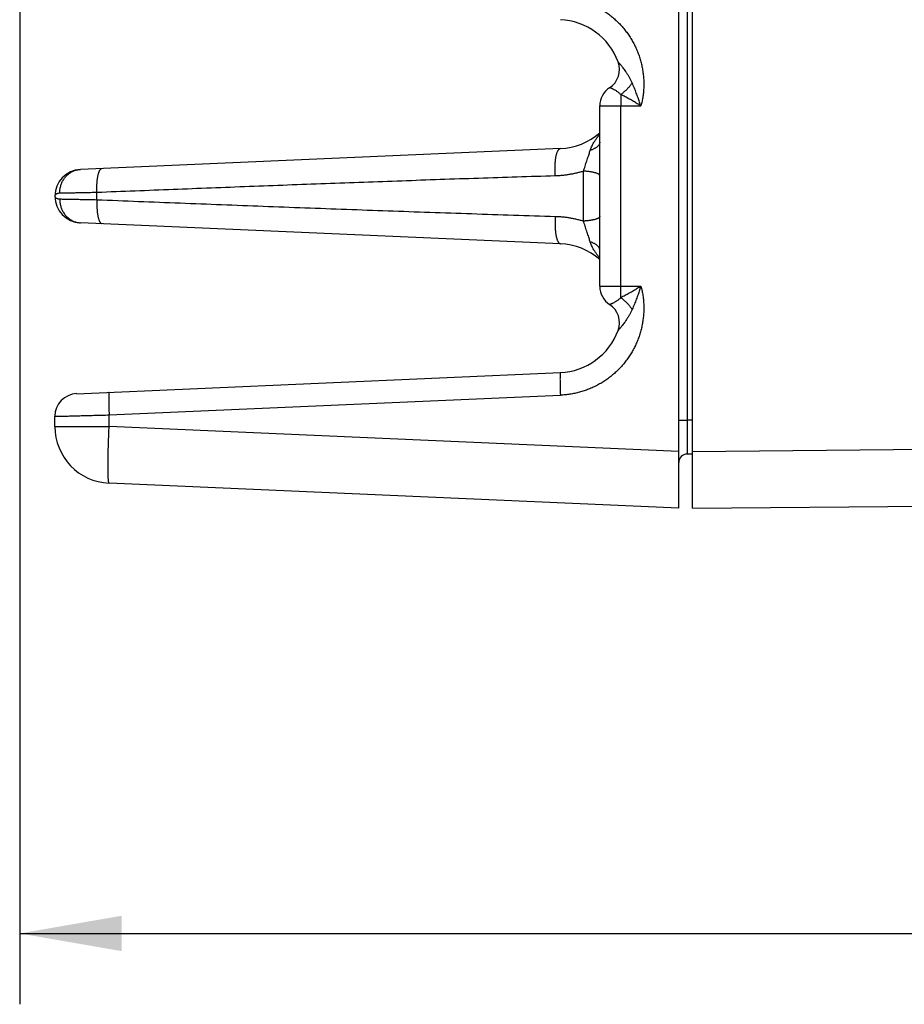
# Model space of a CAD drawing. Header units: inches. Extents: x 0 to 34, y 0 to 22.
# Tile 26 of 93: x 16.7 to 18.3, y 4.7 to 6.4. Entities that reach past the tile are written whole.
import ezdxf

# ---------------------------------------------------------------- set-up
doc = ezdxf.new("R2010")
doc.units = ezdxf.units.IN
doc.header["$LTSCALE"] = 1.87
doc.header["$MEASUREMENT"] = 0
doc.layers.get('0').update_dxf_attribs({"linetype": 'CONTINUOUS'})
doc.layers.add('DIMENSIONS', color=7, linetype='CONTINUOUS')
doc.styles.get("Standard").update_dxf_attribs({"font": 'txt', "width": 0.8})
doc.dimstyles.new('DIMSTYLE_1', dxfattribs={"dimtxt": 0.125, "dimasz": 0.18, "dimexe": 0.18, "dimexo": 0.0625, "dimgap": 0.09, "dimtad": 0, "dimtih": 1, "dimtoh": 1, "dimdec": 3, "dimzin": 4, "dimdsep": 46, "dimtxsty": 'STANDARD', "dimblk": '_FILLED', "dimblk1": '_FILLED', "dimblk2": '_FILLED', "dimcen": 0.09, "dimadec": 0, "dimazin": 0, "dimtp": 0.01, "dimtm": 0.01, "dimtfac": 1, "dimtdec": 3, "dimtofl": 0, "dimtmove": 0, "dimatfit": 3, "dimldrblk": '_FILLED', "dimfxl": 1, "dimtolj": 1, "dimtzin": 4, "dimarcsym": 0})

# ---------------------------------------------------------------- blocks, each defined once
blk = doc.blocks.new('_FILLED')
at = {"color": 0, "linetype": 'BYBLOCK'}
blk.add_solid([(0, 0), (-1, 0.1736), (-1, -0.1736)], dxfattribs=at)
blk = doc.blocks.new('*D4')
at = {"layer": 'DIMENSIONS', "color": 2, "linetype": 'CONTINUOUS'}
for p, q in [((16.7241, 7.0511), (16.7241, 4.6546)), ((23.8031, 5.4987), (23.8031, 4.6546)), ((16.7241, 4.7796), (19.3649, 4.7796)), ((23.8031, 4.7796), (20.9149, 4.7796))]:
    blk.add_line(p, q, dxfattribs=at)
at = {"layer": 'DIMENSIONS', "color": 2, "linetype": 'CONTINUOUS', "xscale": 0.18, "yscale": 0.18, "zscale": 0.18, "rotation": 180}
blk.add_blockref('_FILLED', (16.7241, 4.7796), dxfattribs=at)
at = {"layer": 'DIMENSIONS', "color": 2, "linetype": 'CONTINUOUS', "xscale": 0.18, "yscale": 0.18, "zscale": 0.18}
blk.add_blockref('_FILLED', (23.8031, 4.7796), dxfattribs=at)
at = {"layer": 'DIMENSIONS', "color": 2, "linetype": 'CONTINUOUS', "width": 0.8}
for s, p in [('7.079', (19.4274, 4.7171)), ('[', (20.0524, 4.7171)), ('179.81', (20.1524, 4.7171)), (']', (20.7524, 4.7171))]:
    blk.add_text(s, height=0.125, dxfattribs=at).set_placement(p)

msp = doc.modelspace()

# ---------------------------------------------------------------- linework, layer by layer
at = {"color": 7, "linetype": 'CONTINUOUS'}
for p, q in [((17.8861, 5.5296), (17.8861, 9.0796)), ((17.9101, 5.5296), (17.9101, 9.0796)), ((17.7467, 5.9207), (17.7467, 6.2386)), ((17.7467, 6.2386), (17.8194, 6.2386)), ((17.7836, 5.9207), (17.7836, 6.2386)), ((17.6774, 6.1636), (16.8311, 6.1266)), ((17.7181, 6.0356), (17.7181, 6.1237)), ((16.7861, 6.0796), (16.7861, 6.0796)), ((16.8602, 6.0733), (16.8602, 6.086)), ((17.6774, 5.9957), (16.8311, 6.0327)), ((17.7467, 5.9207), (17.8194, 5.9207)), ((16.8244, 5.7313), (17.6774, 5.7686)), ((16.8817, 5.6939), (17.6774, 5.7286)), ((16.7861, 5.6734), (16.7861, 5.6914)), ((16.8817, 5.6734), (16.8817, 5.6939)), ((17.8861, 5.6848), (17.901, 5.6848)), ((17.9101, 5.6849), (17.901, 5.6848)), ((16.7861, 5.6734), (16.8817, 5.6734)), ((17.8861, 5.6296), (16.8817, 5.6734)), ((17.9101, 5.6296), (19.3493, 5.6422)), ((17.9101, 5.6249), (17.901, 5.6248)), ((17.8861, 5.5296), (16.8817, 5.5735)), ((17.9101, 5.5296), (19.3506, 5.5422))]:
    msp.add_line(p, q, dxfattribs=at)
for centre, radius, start, end in [((17.6724, 6.2771), 0.1137, 20.1639, 87.5), ((17.7429, 6.303), 0.0386, 303.3294, 20.1648), ((17.7853, 6.2386), 0.0386, 123.3294, 180), ((17.6724, 6.2771), 0.1137, 272.5, 310.8343), ((16.8331, 6.0796), 0.047, 92.5, 267.5), ((17.6724, 5.8821), 0.1137, 49.1654, 87.5), ((17.7853, 5.9207), 0.0386, 180, 236.6706), ((17.7429, 5.8563), 0.0386, 339.8339, 56.6706), ((17.6724, 5.8821), 0.1137, 272.5, 339.8357), ((16.8261, 5.6914), 0.04, 92.501, 180), ((16.8861, 5.6734), 0.1, 180, 267.5), ((17.9011, 5.6098), 0.015, 90.5, 180)]:
    msp.add_arc(centre, radius, start, end, dxfattribs=at)
for points, knots in [([(17.901, 8.8745), (17.901, 8.7932), (17.901, 8.6354), (17.901, 8.4046), (17.901, 8.1847), (17.901, 7.9718), (17.901, 7.7625), (17.901, 7.5542), (17.901, 7.3458), (17.901, 7.1374), (17.901, 6.9293), (17.901, 6.7213), (17.901, 6.5135), (17.901, 6.306), (17.901, 6.099), (17.901, 5.8919), (17.901, 5.7539), (17.901, 5.6848)], [0, 0, 0, 0, 0.07647, 0.148433, 0.217022, 0.283374, 0.348625, 0.413856, 0.479316, 0.544638, 0.609818, 0.675052, 0.740265, 0.805282, 0.870153, 0.935013, 1, 1, 1, 1]), ([(17.6774, 6.4307), (17.6802, 6.4306), (17.6858, 6.4302), (17.6942, 6.4291), (17.7026, 6.4276), (17.7109, 6.4256), (17.7191, 6.4231), (17.7272, 6.4202), (17.7351, 6.4168), (17.7428, 6.413), (17.7503, 6.4087), (17.7575, 6.4041), (17.7644, 6.399), (17.771, 6.3936), (17.7774, 6.3879), (17.7834, 6.3817), (17.789, 6.3753), (17.7943, 6.3685), (17.7992, 6.3615), (17.8037, 6.3542), (17.8078, 6.3467), (17.8115, 6.3389), (17.8147, 6.331), (17.8175, 6.3229), (17.8198, 6.3146), (17.8217, 6.3063), (17.823, 6.2978), (17.824, 6.2892), (17.8244, 6.2807), (17.8244, 6.2721), (17.8238, 6.2636), (17.8229, 6.2551), (17.8214, 6.2468), (17.8201, 6.2413), (17.8194, 6.2386)], [0, 0, 0, 0, 0.03083, 0.061825, 0.092957, 0.1242, 0.155521, 0.18689, 0.218276, 0.249649, 0.280985, 0.312293, 0.343587, 0.374883, 0.406193, 0.437515, 0.468845, 0.500177, 0.531507, 0.562831, 0.594143, 0.625439, 0.656718, 0.687991, 0.719276, 0.750589, 0.781938, 0.8133, 0.844644, 0.875939, 0.907152, 0.938252, 0.969211, 1, 1, 1, 1]), ([(17.8039, 6.2792), (17.8032, 6.2808), (17.8017, 6.284), (17.7992, 6.2887), (17.7966, 6.2931), (17.794, 6.2972), (17.7915, 6.3009), (17.7891, 6.3041), (17.787, 6.3068), (17.7852, 6.3091), (17.7837, 6.3109), (17.7825, 6.3124), (17.7815, 6.3135), (17.7807, 6.3144), (17.7801, 6.3151), (17.7797, 6.3156), (17.7794, 6.316), (17.7792, 6.3162), (17.7791, 6.3163), (17.7791, 6.3163)], [0, 0, 0, 0, 0.118086, 0.235935, 0.350897, 0.460354, 0.561169, 0.650574, 0.72748, 0.791845, 0.844508, 0.886909, 0.92046, 0.94652, 0.966409, 0.98111, 0.991292, 0.997443, 1, 1, 1, 1]), ([(17.7839, 6.2587), (17.7833, 6.2593), (17.782, 6.2605), (17.7801, 6.2622), (17.7781, 6.2637), (17.7761, 6.265), (17.7742, 6.2662), (17.7724, 6.2672), (17.7707, 6.2681), (17.7692, 6.2688), (17.7679, 6.2694), (17.7667, 6.2698), (17.7658, 6.2702), (17.7651, 6.2705), (17.7646, 6.2706), (17.7643, 6.2707), (17.7642, 6.2708), (17.7641, 6.2708)], [0, 0, 0, 0, 0.11028, 0.219883, 0.326989, 0.429769, 0.526555, 0.615986, 0.696992, 0.768802, 0.830967, 0.883285, 0.925747, 0.95847, 0.981629, 0.995413, 1, 1, 1, 1]), ([(17.8039, 6.2792), (17.8033, 6.2785), (17.8023, 6.277), (17.8005, 6.2747), (17.7987, 6.2725), (17.7968, 6.2703), (17.7948, 6.2682), (17.7927, 6.2661), (17.7905, 6.2642), (17.7884, 6.2623), (17.7861, 6.2604), (17.7846, 6.2593), (17.7839, 6.2587)], [0, 0, 0, 0, 0.096319, 0.194705, 0.294707, 0.395857, 0.497679, 0.59969, 0.701406, 0.802344, 0.90203, 1, 1, 1, 1]), ([(17.8194, 6.2386), (17.8186, 6.2409), (17.8169, 6.2457), (17.8142, 6.2534), (17.8111, 6.2616), (17.8077, 6.2703), (17.8052, 6.2762), (17.8039, 6.2792)], [0, 0, 0, 0, 0.168198, 0.354986, 0.557698, 0.773628, 1, 1, 1, 1]), ([(17.7839, 6.2587), (17.7839, 6.258), (17.7838, 6.2564), (17.7838, 6.254), (17.7837, 6.2516), (17.7837, 6.249), (17.7837, 6.2465), (17.7836, 6.2438), (17.7836, 6.2412), (17.7836, 6.2395), (17.7836, 6.2386)], [0, 0, 0, 0, 0.114427, 0.233028, 0.355246, 0.480506, 0.608219, 0.737781, 0.868581, 1, 1, 1, 1]), ([(17.8194, 6.2386), (17.8173, 6.2399), (17.8128, 6.2427), (17.806, 6.2468), (17.7988, 6.2509), (17.7914, 6.2549), (17.7864, 6.2575), (17.7839, 6.2587)], [0, 0, 0, 0, 0.18777, 0.384259, 0.586935, 0.793096, 1, 1, 1, 1]), ([(17.7298, 6.1603), (17.7301, 6.1613), (17.7309, 6.1635), (17.7323, 6.1668), (17.7342, 6.1705), (17.7365, 6.1746), (17.7394, 6.179), (17.7428, 6.1838), (17.7453, 6.1872), (17.7467, 6.1889), (17.7467, 6.1889)], [0, 0, 0, 0, 0.095609, 0.204111, 0.327228, 0.466483, 0.623437, 0.799702, 0.997024, 1, 1, 1, 1]), ([(17.6684, 6.1153), (17.6683, 6.1163), (17.6681, 6.1185), (17.668, 6.1217), (17.6679, 6.125), (17.6678, 6.1282), (17.6679, 6.1314), (17.668, 6.1345), (17.6682, 6.1376), (17.6684, 6.1406), (17.6687, 6.1434), (17.6691, 6.1461), (17.6695, 6.1487), (17.67, 6.1511), (17.6705, 6.1533), (17.6711, 6.1553), (17.6718, 6.1572), (17.6725, 6.1588), (17.6732, 6.1602), (17.674, 6.1614), (17.6748, 6.1623), (17.6756, 6.163), (17.6765, 6.1634), (17.6771, 6.1635), (17.6774, 6.1636)], [0, 0, 0, 0, 0.06328, 0.126876, 0.190427, 0.253574, 0.315963, 0.377241, 0.437068, 0.495113, 0.551058, 0.604605, 0.655475, 0.703411, 0.748188, 0.789614, 0.827538, 0.861862, 0.892557, 0.919688, 0.943454, 0.964253, 0.982763, 1, 1, 1, 1]), ([(17.7467, 6.175), (17.7467, 6.1745), (17.7467, 6.1736), (17.7463, 6.1723), (17.7458, 6.171), (17.745, 6.1697), (17.7441, 6.1684), (17.7429, 6.1672), (17.7415, 6.166), (17.74, 6.1649), (17.7383, 6.1639), (17.7364, 6.1629), (17.7343, 6.1619), (17.7321, 6.1611), (17.7306, 6.1605), (17.7298, 6.1603)], [0, 0, 0, 0, 0.056059, 0.113267, 0.172681, 0.235201, 0.301536, 0.372203, 0.447543, 0.52774, 0.612849, 0.702815, 0.797489, 0.896647, 1, 1, 1, 1]), ([(17.7181, 6.1237), (17.7186, 6.1251), (17.7195, 6.128), (17.7209, 6.1324), (17.7223, 6.1369), (17.7238, 6.1413), (17.7252, 6.1457), (17.7266, 6.1498), (17.7278, 6.1537), (17.7289, 6.1571), (17.7295, 6.1593), (17.7298, 6.1603)], [0, 0, 0, 0, 0.11575, 0.23678, 0.360325, 0.483605, 0.603738, 0.717955, 0.823741, 0.918526, 1, 1, 1, 1]), ([(16.7947, 6.0847), (16.7947, 6.0858), (16.7947, 6.0879), (16.795, 6.0911), (16.7956, 6.0942), (16.7963, 6.0973), (16.7973, 6.1004), (16.7984, 6.1033), (16.7998, 6.1061), (16.8014, 6.1088), (16.8031, 6.1114), (16.8051, 6.1138), (16.8071, 6.116), (16.8094, 6.1181), (16.8118, 6.1199), (16.8143, 6.1216), (16.8169, 6.123), (16.8196, 6.1242), (16.8224, 6.1252), (16.8252, 6.1259), (16.8281, 6.1264), (16.8301, 6.1266), (16.8311, 6.1266)], [0, 0, 0, 0, 0.052253, 0.104433, 0.156491, 0.208379, 0.260057, 0.311486, 0.362633, 0.413471, 0.463981, 0.514151, 0.563975, 0.613458, 0.662611, 0.711454, 0.760014, 0.808327, 0.856434, 0.90438, 0.952218, 1, 1, 1, 1]), ([(16.8602, 6.086), (16.8602, 6.087), (16.8601, 6.0891), (16.8601, 6.0922), (16.8601, 6.0953), (16.8601, 6.0983), (16.8603, 6.1012), (16.8605, 6.1041), (16.8607, 6.1069), (16.861, 6.1096), (16.8614, 6.1121), (16.8618, 6.1145), (16.8623, 6.1167), (16.8628, 6.1188), (16.8634, 6.1207), (16.864, 6.1224), (16.8646, 6.1239), (16.8653, 6.1252), (16.866, 6.1263), (16.8668, 6.1271), (16.8676, 6.1277), (16.8684, 6.1282), (16.8689, 6.1283), (16.8692, 6.1283)], [0, 0, 0, 0, 0.069384, 0.138418, 0.206742, 0.273999, 0.339841, 0.403929, 0.465937, 0.525553, 0.582485, 0.636462, 0.687234, 0.734586, 0.778335, 0.81834, 0.854514, 0.886843, 0.915407, 0.940427, 0.962329, 0.981832, 1, 1, 1, 1]), ([(17.6684, 6.1153), (17.6459, 6.1146), (17.6008, 6.1132), (17.5331, 6.111), (17.4654, 6.1087), (17.3979, 6.1063), (17.3306, 6.1039), (17.2634, 6.1015), (17.1962, 6.099), (17.1289, 6.0964), (17.0617, 6.0938), (16.9946, 6.0912), (16.9275, 6.0886), (16.8827, 6.0868), (16.8602, 6.086)], [0, 0, 0, 0, 0.083527, 0.167379, 0.251248, 0.334827, 0.417953, 0.500987, 0.58426, 0.667562, 0.750654, 0.833636, 0.916691, 1, 1, 1, 1]), ([(17.7181, 6.1237), (17.7162, 6.123), (17.7122, 6.1219), (17.7061, 6.1203), (17.7, 6.1189), (17.6938, 6.1178), (17.6876, 6.1168), (17.6813, 6.1161), (17.6749, 6.1155), (17.6706, 6.1153), (17.6684, 6.1153)], [0, 0, 0, 0, 0.123078, 0.246565, 0.370296, 0.494109, 0.618078, 0.743044, 0.870013, 1, 1, 1, 1]), ([(17.7467, 6.1157), (17.7467, 6.1159), (17.7466, 6.1163), (17.7463, 6.117), (17.7457, 6.1176), (17.7449, 6.1182), (17.7439, 6.1188), (17.7426, 6.1194), (17.7412, 6.12), (17.7396, 6.1205), (17.7378, 6.121), (17.7358, 6.1215), (17.7337, 6.1219), (17.7314, 6.1223), (17.7289, 6.1227), (17.7264, 6.123), (17.7237, 6.1233), (17.721, 6.1235), (17.7191, 6.1236), (17.7181, 6.1237)], [0, 0, 0, 0, 0.021035, 0.044431, 0.071904, 0.104456, 0.142598, 0.18654, 0.236306, 0.291796, 0.352822, 0.419127, 0.490399, 0.566283, 0.646384, 0.730275, 0.817497, 0.907565, 1, 1, 1, 1]), ([(16.7947, 6.0847), (16.7941, 6.0847), (16.793, 6.0846), (16.7914, 6.0843), (16.7899, 6.0839), (16.7886, 6.0832), (16.7875, 6.0825), (16.7867, 6.0816), (16.7862, 6.0807), (16.7861, 6.08), (16.7861, 6.0796)], [0, 0, 0, 0, 0.159157, 0.312711, 0.456962, 0.589148, 0.70781, 0.813718, 0.909417, 1, 1, 1, 1]), ([(16.7861, 6.0796), (16.7861, 6.0793), (16.7862, 6.0786), (16.7867, 6.0777), (16.7875, 6.0768), (16.7886, 6.0761), (16.7899, 6.0754), (16.7914, 6.075), (16.793, 6.0747), (16.7941, 6.0746), (16.7947, 6.0746)], [0, 0, 0, 0, 0.090252, 0.185946, 0.291924, 0.410671, 0.542963, 0.687336, 0.840945, 1, 1, 1, 1]), ([(16.8602, 6.086), (16.8583, 6.0859), (16.8546, 6.0858), (16.849, 6.0857), (16.8435, 6.0856), (16.8382, 6.0855), (16.8331, 6.0854), (16.8282, 6.0853), (16.8234, 6.0852), (16.8189, 6.0851), (16.8147, 6.085), (16.8107, 6.085), (16.8069, 6.0849), (16.8034, 6.0848), (16.8002, 6.0848), (16.7974, 6.0847), (16.7956, 6.0847), (16.7947, 6.0847)], [0, 0, 0, 0, 0.086916, 0.172156, 0.255394, 0.336317, 0.414637, 0.490082, 0.562384, 0.631293, 0.696564, 0.757968, 0.81529, 0.868329, 0.916904, 0.960844, 1, 1, 1, 1]), ([(16.7947, 6.0746), (16.7947, 6.0735), (16.7947, 6.0714), (16.795, 6.0682), (16.7956, 6.0651), (16.7963, 6.062), (16.7973, 6.0589), (16.7984, 6.056), (16.7998, 6.0532), (16.8014, 6.0505), (16.8031, 6.0479), (16.8051, 6.0455), (16.8071, 6.0433), (16.8094, 6.0412), (16.8118, 6.0394), (16.8143, 6.0377), (16.8169, 6.0363), (16.8196, 6.0351), (16.8224, 6.0341), (16.8252, 6.0334), (16.8281, 6.0329), (16.8301, 6.0327), (16.8311, 6.0327)], [0, 0, 0, 0, 0.052254, 0.104434, 0.156492, 0.208381, 0.260059, 0.311488, 0.362635, 0.413474, 0.463984, 0.514154, 0.563978, 0.61346, 0.662613, 0.711456, 0.760016, 0.808329, 0.856435, 0.904381, 0.952218, 1, 1, 1, 1]), ([(16.7947, 6.0746), (16.7956, 6.0746), (16.7974, 6.0746), (16.8002, 6.0745), (16.8034, 6.0745), (16.8069, 6.0744), (16.8107, 6.0743), (16.8147, 6.0743), (16.8189, 6.0742), (16.8234, 6.0741), (16.8282, 6.074), (16.8331, 6.0739), (16.8382, 6.0738), (16.8435, 6.0737), (16.849, 6.0736), (16.8546, 6.0735), (16.8583, 6.0734), (16.8602, 6.0733)], [0, 0, 0, 0, 0.039156, 0.083097, 0.131671, 0.184711, 0.242032, 0.303436, 0.368707, 0.437615, 0.509918, 0.585362, 0.663683, 0.744606, 0.827843, 0.913084, 1, 1, 1, 1]), ([(16.8602, 6.0733), (16.8602, 6.0723), (16.8601, 6.0702), (16.8601, 6.0671), (16.8601, 6.064), (16.8601, 6.061), (16.8603, 6.0581), (16.8605, 6.0552), (16.8607, 6.0524), (16.861, 6.0497), (16.8614, 6.0472), (16.8618, 6.0448), (16.8623, 6.0426), (16.8628, 6.0405), (16.8634, 6.0386), (16.864, 6.0369), (16.8646, 6.0354), (16.8653, 6.0341), (16.866, 6.033), (16.8668, 6.0322), (16.8676, 6.0315), (16.8684, 6.0311), (16.8689, 6.031), (16.8692, 6.031)], [0, 0, 0, 0, 0.069385, 0.138421, 0.206746, 0.274004, 0.339846, 0.403935, 0.465944, 0.525561, 0.582493, 0.636469, 0.687242, 0.734593, 0.778341, 0.818345, 0.854519, 0.886846, 0.915409, 0.940428, 0.96233, 0.981832, 1, 1, 1, 1]), ([(16.8602, 6.0733), (16.8847, 6.0724), (16.9336, 6.0704), (17.0069, 6.0676), (17.0801, 6.0647), (17.1534, 6.0619), (17.2269, 6.0592), (17.3002, 6.0565), (17.3736, 6.0538), (17.4472, 6.0512), (17.5209, 6.0487), (17.5947, 6.0463), (17.6438, 6.0448), (17.6684, 6.044)], [0, 0, 0, 0, 0.090892, 0.18149, 0.272044, 0.362799, 0.453759, 0.544545, 0.635193, 0.726184, 0.817533, 0.908916, 1, 1, 1, 1]), ([(17.6684, 6.044), (17.6683, 6.043), (17.6681, 6.0408), (17.668, 6.0376), (17.6679, 6.0343), (17.6678, 6.0311), (17.6679, 6.0279), (17.668, 6.0248), (17.6682, 6.0217), (17.6684, 6.0187), (17.6687, 6.0159), (17.6691, 6.0132), (17.6695, 6.0106), (17.67, 6.0082), (17.6705, 6.006), (17.6711, 6.0039), (17.6718, 6.0021), (17.6725, 6.0005), (17.6732, 5.9991), (17.674, 5.9979), (17.6748, 5.997), (17.6756, 5.9963), (17.6765, 5.9959), (17.6771, 5.9957), (17.6774, 5.9957)], [0, 0, 0, 0, 0.063279, 0.126872, 0.190422, 0.253568, 0.315955, 0.377233, 0.437059, 0.495103, 0.551049, 0.604595, 0.655465, 0.703402, 0.74818, 0.789606, 0.827531, 0.861856, 0.892553, 0.919684, 0.943452, 0.964252, 0.982763, 1, 1, 1, 1]), ([(17.6684, 6.044), (17.6705, 6.044), (17.6747, 6.0438), (17.6809, 6.0433), (17.6872, 6.0426), (17.6934, 6.0416), (17.6996, 6.0405), (17.7058, 6.0391), (17.712, 6.0375), (17.7161, 6.0363), (17.7181, 6.0356)], [0, 0, 0, 0, 0.124508, 0.24874, 0.372792, 0.496757, 0.620845, 0.745646, 0.871817, 1, 1, 1, 1]), ([(17.7467, 6.0436), (17.7467, 6.0434), (17.7466, 6.043), (17.7463, 6.0423), (17.7457, 6.0417), (17.7449, 6.0411), (17.7439, 6.0405), (17.7426, 6.0399), (17.7412, 6.0393), (17.7396, 6.0388), (17.7378, 6.0383), (17.7358, 6.0378), (17.7337, 6.0374), (17.7314, 6.037), (17.7289, 6.0366), (17.7264, 6.0363), (17.7237, 6.036), (17.721, 6.0358), (17.7191, 6.0357), (17.7181, 6.0356)], [0, 0, 0, 0, 0.021031, 0.044425, 0.071895, 0.104444, 0.142585, 0.186526, 0.236291, 0.291782, 0.352808, 0.419114, 0.490389, 0.566275, 0.646379, 0.730272, 0.817496, 0.907571, 1, 1, 1, 1]), ([(17.7298, 5.999), (17.7295, 6), (17.7289, 6.0022), (17.7278, 6.0056), (17.7266, 6.0095), (17.7252, 6.0136), (17.7238, 6.0179), (17.7223, 6.0224), (17.7209, 6.0269), (17.7195, 6.0313), (17.7186, 6.0342), (17.7181, 6.0356)], [0, 0, 0, 0, 0.081795, 0.176561, 0.282143, 0.396147, 0.516213, 0.639578, 0.763251, 0.884332, 1, 1, 1, 1]), ([(17.7467, 5.9843), (17.7467, 5.9848), (17.7467, 5.9857), (17.7463, 5.987), (17.7458, 5.9883), (17.745, 5.9896), (17.7441, 5.9909), (17.7429, 5.9921), (17.7415, 5.9933), (17.74, 5.9944), (17.7383, 5.9954), (17.7364, 5.9964), (17.7343, 5.9974), (17.7321, 5.9982), (17.7306, 5.9988), (17.7298, 5.999)], [0, 0, 0, 0, 0.056061, 0.113271, 0.172686, 0.235207, 0.301542, 0.37221, 0.447549, 0.527746, 0.612854, 0.702819, 0.797492, 0.896649, 1, 1, 1, 1]), ([(17.7467, 5.9703), (17.7467, 5.9704), (17.7453, 5.9721), (17.7428, 5.9755), (17.7394, 5.9803), (17.7365, 5.9848), (17.7342, 5.9888), (17.7323, 5.9925), (17.7309, 5.9958), (17.7301, 5.998), (17.7298, 5.999)], [0, 0, 0, 0, 0.002632, 0.201179, 0.377667, 0.5343, 0.673341, 0.796338, 0.904676, 1, 1, 1, 1]), ([(17.8194, 5.9207), (17.8201, 5.918), (17.8214, 5.9125), (17.8229, 5.9042), (17.8238, 5.8957), (17.8244, 5.8872), (17.8244, 5.8786), (17.824, 5.87), (17.823, 5.8615), (17.8217, 5.853), (17.8198, 5.8447), (17.8175, 5.8364), (17.8147, 5.8283), (17.8115, 5.8204), (17.8078, 5.8126), (17.8037, 5.8051), (17.7992, 5.7978), (17.7943, 5.7908), (17.789, 5.784), (17.7834, 5.7776), (17.7774, 5.7714), (17.771, 5.7657), (17.7644, 5.7602), (17.7575, 5.7552), (17.7503, 5.7506), (17.7428, 5.7463), (17.7351, 5.7425), (17.7272, 5.7391), (17.7191, 5.7362), (17.7109, 5.7337), (17.7026, 5.7317), (17.6942, 5.7302), (17.6858, 5.7291), (17.6802, 5.7287), (17.6774, 5.7286)], [0, 0, 0, 0, 0.030791, 0.061752, 0.092856, 0.124074, 0.155372, 0.18672, 0.218085, 0.249435, 0.280747, 0.31203, 0.343302, 0.374578, 0.405872, 0.437183, 0.468505, 0.499834, 0.531165, 0.562493, 0.593814, 0.625121, 0.656414, 0.687706, 0.719011, 0.750346, 0.781717, 0.813104, 0.844474, 0.875796, 0.90704, 0.938173, 0.969169, 1, 1, 1, 1]), ([(17.7839, 5.9006), (17.7839, 5.9013), (17.7838, 5.9029), (17.7838, 5.9053), (17.7837, 5.9077), (17.7837, 5.9103), (17.7837, 5.9128), (17.7836, 5.9154), (17.7836, 5.9181), (17.7836, 5.9198), (17.7836, 5.9207)], [0, 0, 0, 0, 0.114427, 0.233028, 0.355246, 0.480506, 0.608219, 0.737781, 0.868581, 1, 1, 1, 1]), ([(17.8194, 5.9207), (17.8173, 5.9194), (17.8128, 5.9166), (17.806, 5.9125), (17.7988, 5.9084), (17.7914, 5.9044), (17.7864, 5.9018), (17.7839, 5.9006)], [0, 0, 0, 0, 0.187737, 0.384241, 0.586943, 0.793121, 1, 1, 1, 1]), ([(17.8194, 5.9207), (17.8186, 5.9184), (17.8169, 5.9136), (17.8142, 5.9059), (17.8111, 5.8977), (17.8077, 5.889), (17.8052, 5.8831), (17.8039, 5.8801)], [0, 0, 0, 0, 0.168106, 0.354775, 0.557415, 0.773397, 1, 1, 1, 1]), ([(17.7839, 5.9006), (17.7833, 5.8999), (17.782, 5.8988), (17.7801, 5.8971), (17.7781, 5.8956), (17.7761, 5.8943), (17.7742, 5.8931), (17.7724, 5.8921), (17.7707, 5.8912), (17.7692, 5.8905), (17.7679, 5.8899), (17.7667, 5.8895), (17.7658, 5.8891), (17.7651, 5.8888), (17.7646, 5.8887), (17.7643, 5.8886), (17.7642, 5.8885), (17.7641, 5.8885)], [0, 0, 0, 0, 0.110412, 0.220059, 0.327147, 0.429873, 0.526604, 0.615996, 0.696972, 0.768771, 0.830935, 0.883258, 0.925722, 0.958447, 0.981623, 0.995415, 1, 1, 1, 1]), ([(17.7839, 5.9006), (17.7846, 5.9), (17.7861, 5.8989), (17.7884, 5.897), (17.7905, 5.8951), (17.7927, 5.8932), (17.7948, 5.8911), (17.7968, 5.889), (17.7987, 5.8868), (17.8005, 5.8846), (17.8023, 5.8823), (17.8033, 5.8808), (17.8039, 5.8801)], [0, 0, 0, 0, 0.09797, 0.197656, 0.298594, 0.400309, 0.50232, 0.604143, 0.705293, 0.805294, 0.90368, 1, 1, 1, 1]), ([(17.8039, 5.8801), (17.8032, 5.8784), (17.8017, 5.8752), (17.7992, 5.8706), (17.7966, 5.8662), (17.794, 5.8621), (17.7915, 5.8584), (17.7891, 5.8552), (17.787, 5.8525), (17.7852, 5.8502), (17.7837, 5.8484), (17.7825, 5.8469), (17.7815, 5.8458), (17.7807, 5.8449), (17.7801, 5.8442), (17.7797, 5.8437), (17.7794, 5.8433), (17.7792, 5.8431), (17.7791, 5.843), (17.7791, 5.843)], [0, 0, 0, 0, 0.118864, 0.237052, 0.352054, 0.46134, 0.561966, 0.651361, 0.728154, 0.792282, 0.844818, 0.887108, 0.920534, 0.946563, 0.966472, 0.981181, 0.991334, 0.997458, 1, 1, 1, 1]), ([(17.6774, 5.7686), (17.6773, 5.7686), (17.6772, 5.7684), (17.6771, 5.768), (17.677, 5.7674), (17.6769, 5.7665), (17.6768, 5.7654), (17.6768, 5.7641), (17.6767, 5.7626), (17.6767, 5.7608), (17.6767, 5.7589), (17.6766, 5.7568), (17.6767, 5.7545), (17.6767, 5.752), (17.6767, 5.7494), (17.6768, 5.7467), (17.6768, 5.7438), (17.6769, 5.7409), (17.677, 5.7379), (17.6771, 5.7348), (17.6772, 5.7317), (17.6773, 5.7296), (17.6774, 5.7286)], [0, 0, 0, 0, 0.004588, 0.014384, 0.030002, 0.051481, 0.078737, 0.111624, 0.149953, 0.193497, 0.241991, 0.295144, 0.35263, 0.414098, 0.479172, 0.547453, 0.618523, 0.691947, 0.767272, 0.844038, 0.921773, 1, 1, 1, 1]), ([(16.8817, 5.7338), (16.8817, 5.7338), (16.8816, 5.7336), (16.8815, 5.7333), (16.8814, 5.7326), (16.8813, 5.7318), (16.8812, 5.7307), (16.8811, 5.7294), (16.8811, 5.7278), (16.881, 5.7261), (16.881, 5.7242), (16.881, 5.722), (16.881, 5.7197), (16.881, 5.7173), (16.8811, 5.7147), (16.8811, 5.7119), (16.8812, 5.7091), (16.8813, 5.7062), (16.8814, 5.7032), (16.8815, 5.7001), (16.8816, 5.697), (16.8817, 5.6949), (16.8817, 5.6939)], [0, 0, 0, 0, 0.004588, 0.014383, 0.030002, 0.051481, 0.078736, 0.111623, 0.149952, 0.193495, 0.24199, 0.295143, 0.352628, 0.414097, 0.479171, 0.547452, 0.618523, 0.691946, 0.767272, 0.844038, 0.921773, 1, 1, 1, 1]), ([(16.7861, 5.6914), (16.7862, 5.6914), (16.7864, 5.6914), (16.787, 5.6914), (16.7879, 5.6914), (16.7892, 5.6914), (16.7909, 5.6915), (16.7929, 5.6915), (16.7952, 5.6916), (16.7979, 5.6917), (16.8009, 5.6917), (16.8043, 5.6918), (16.8079, 5.6919), (16.8118, 5.692), (16.8161, 5.6921), (16.8205, 5.6923), (16.8253, 5.6924), (16.8302, 5.6925), (16.8354, 5.6926), (16.8407, 5.6928), (16.8462, 5.6929), (16.8519, 5.6931), (16.8577, 5.6932), (16.8636, 5.6934), (16.8696, 5.6935), (16.8757, 5.6937), (16.8797, 5.6938), (16.8817, 5.6939)], [0, 0, 0, 0, 0.001951, 0.007798, 0.017518, 0.031072, 0.048404, 0.069449, 0.094124, 0.122336, 0.153977, 0.188928, 0.227058, 0.26823, 0.312299, 0.359117, 0.408523, 0.460339, 0.514366, 0.570396, 0.62821, 0.68759, 0.748315, 0.810156, 0.872882, 0.936249, 1, 1, 1, 1]), ([(17.901, 5.6848), (17.901, 5.6833), (17.901, 5.6805), (17.901, 5.6762), (17.9009, 5.672), (17.9009, 5.6679), (17.9009, 5.6638), (17.9009, 5.6599), (17.9009, 5.6561), (17.9009, 5.6524), (17.9009, 5.6489), (17.9009, 5.6455), (17.9009, 5.6424), (17.9009, 5.6395), (17.9009, 5.6368), (17.9009, 5.6344), (17.9009, 5.6322), (17.9009, 5.6303), (17.9009, 5.6287), (17.9009, 5.6273), (17.901, 5.6263), (17.9009, 5.6254), (17.901, 5.6251), (17.9009, 5.6248), (17.901, 5.6248)], [0, 0, 0, 0, 0.071365, 0.142364, 0.212637, 0.281824, 0.349573, 0.41554, 0.479387, 0.540788, 0.599433, 0.655022, 0.707269, 0.755905, 0.800679, 0.841362, 0.877752, 0.90967, 0.93696, 0.959487, 0.977136, 0.989813, 0.997447, 1, 1, 1, 1]), ([(16.8817, 5.5735), (16.8816, 5.5735), (16.8814, 5.5738), (16.8812, 5.5744), (16.881, 5.5754), (16.8808, 5.5768), (16.8806, 5.5786), (16.8804, 5.5807), (16.8803, 5.5832), (16.8802, 5.5861), (16.8801, 5.5893), (16.88, 5.5928), (16.88, 5.5966), (16.8799, 5.6008), (16.8799, 5.6052), (16.88, 5.6099), (16.88, 5.6149), (16.8801, 5.6201), (16.8802, 5.6255), (16.8803, 5.6311), (16.8804, 5.6368), (16.8806, 5.6427), (16.8808, 5.6487), (16.881, 5.6548), (16.8812, 5.661), (16.8815, 5.6672), (16.8817, 5.6713), (16.8817, 5.6734)], [0, 0, 0, 0, 0.003366, 0.00986, 0.020028, 0.033957, 0.051637, 0.07302, 0.098034, 0.126588, 0.158574, 0.19387, 0.232343, 0.273844, 0.318203, 0.36524, 0.414772, 0.466602, 0.520536, 0.576391, 0.63396, 0.692952, 0.753073, 0.814057, 0.875667, 0.937704, 1, 1, 1, 1])]:
    msp.add_open_spline(points, degree=3, knots=knots, dxfattribs=at)

# ---------------------------------------------------------------- dimensions: what is measured, and where the dimension line sits
at = {"layer": 'DIMENSIONS', "color": 2, "linetype": 'CONTINUOUS'}
dim = msp.add_linear_dim(base=(23.8031, 4.7796), p1=(16.7241, 7.0511), p2=(23.8031, 5.4987), dimstyle='DIMSTYLE_1', dxfattribs=at)
dim.commit()
dim.dimension.update_dxf_attribs({"geometry": '*D4', "text_midpoint": (20.1399, 4.7796), "dimtype": 160})

doc.saveas('drawing.dxf')
